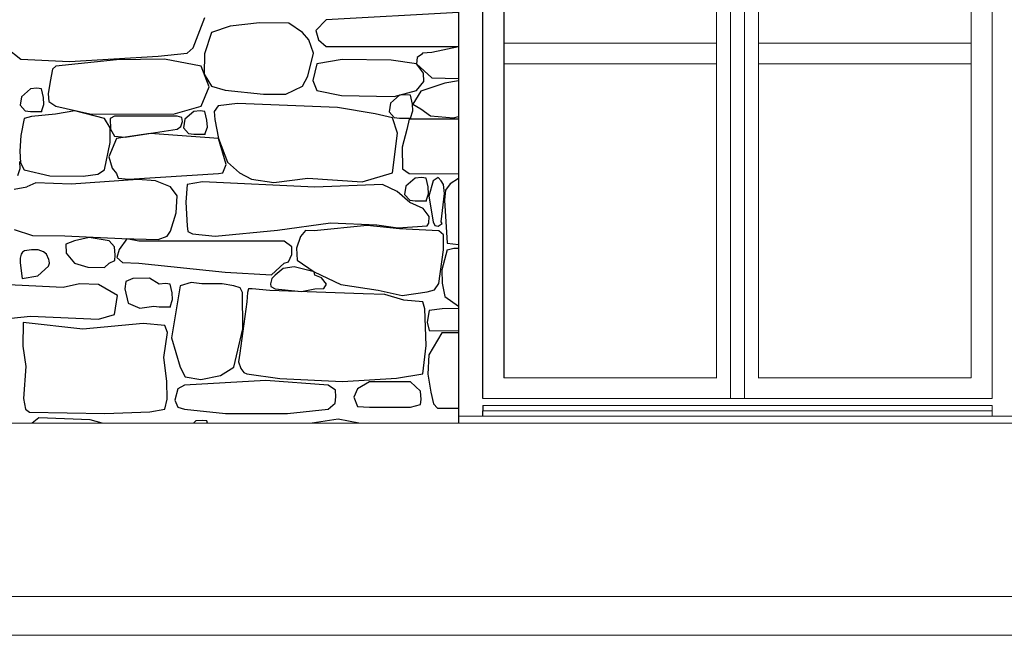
# Model space of a CAD drawing. Extents: x 169645 to 508157, y -5167 to 165945.
# Tile 87 of 130: x 185975 to 188797, y 144343 to 146110. Entities that reach past the tile are written whole.
import ezdxf

# ---------------------------------------------------------------- set-up
doc = ezdxf.new("R2010")
doc.units = 0
doc.header["$MEASUREMENT"] = 0
for name, color, linetype in [('Doublages Inter', 7, 'Continuous'), ('Environnement', 7, 'Continuous'), ('Murs  Pierre', 7, 'Continuous'), ('Murs Périphériques', 7, 'Continuous'), ('Trottoirs', 7, 'Continuous')]:
    doc.layers.add(name, color=color, linetype=linetype)

msp = doc.modelspace()

# ---------------------------------------------------------------- linework, layer by layer
at = {"layer": 'Doublages Inter'}
for p, q in [((187302, 145022.4), (187302, 148052.4)), ((187362, 147992.3), (187362, 145082.4)), ((187302, 145002.4), (187302, 144987.4)), ((187302, 144972.4), (187302, 144987.4))]:
    msp.add_line(p, q, dxfattribs=at)
at = {"layer": 'Doublages Inter', "linetype": 'Continuous', "lineweight": 20}
for p, q in [((188012, 148052.4), (188012, 145022.4)), ((188052, 145022.4), (188052, 148052.4)), ((188762, 148052.4), (188762, 145022.4)), ((187972, 145081.4), (187972, 147992.3)), ((188092, 147992.3), (188092, 145081.4)), ((188702, 145082.4), (188702, 147992.3)), ((187362, 146042.4), (187972, 146042.4)), ((188092, 146042.4), (188702, 146042.4)), ((187362, 145982.4), (187972, 145982.4)), ((188092, 145982.4), (188702, 145982.4)), ((187972, 145082.4), (187362, 145082.4)), ((188702, 145082.4), (188092, 145082.4)), ((188762, 145022.4), (187302, 145022.4)), ((188762, 145002.4), (187302, 145002.4)), ((188762, 144987.4), (188762, 145002.4)), ((187302, 144987.4), (188762, 144987.4)), ((188762, 144972.4), (188762, 144987.4))]:
    msp.add_line(p, q, dxfattribs=at)
at = {"layer": 'Environnement', "linetype": 'Continuous', "lineweight": 20}
msp.add_line((190089.2, 144952.4), (182823.9, 144952.4), dxfattribs=at)
at = {"layer": 'Murs  Pierre'}
for p, q in [((187232, 149522.4), (187232, 144952.4)), ((187232, 146130), (186852.8, 146108.8)), ((186471.9, 146028.4), (186504.9, 146115.8)), ((186578, 146090.6), (186524.7, 146072.6)), ((186662.1, 146100.8), (186578, 146090.6)), ((186746.5, 146099.2), (186662.1, 146100.8)), ((186784.8, 146072.6), (186746.5, 146099.2)), ((186852.8, 146108.8), (186823.2, 146078.7)), ((186524.7, 146072.6), (186504.4, 146011.1)), ((186803.5, 146051.3), (186784.8, 146072.6)), ((186823.2, 146078.7), (186830.7, 146052.1)), ((186817.1, 146013.9), (186803.5, 146051.3)), ((186830.7, 146052.1), (186852.8, 146032.3)), ((185936.9, 146028.3), (185978.2, 145996.5)), ((186117.3, 145989.6), (186371.2, 146005.3)), ((186371.2, 146005.3), (186455.1, 146013.4)), ((186455.1, 146013.4), (186471.9, 146028.4)), ((186504.4, 146011.1), (186503.7, 145952.8)), ((186800.8, 145947.8), (186817.1, 146013.9)), ((186852.8, 146032.3), (187232, 146032.3)), ((187126, 146010.1), (187113.6, 146001.1)), ((187129.3, 146013.7), (187126, 146010.1)), ((187156.4, 146015), (187129.3, 146013.7)), ((187232, 146031.7), (187156.4, 146015)), ((185978.2, 145996.5), (186117.3, 145989.6)), ((186078.5, 145976.2), (186068.9, 145967.7)), ((186251.7, 145994), (186078.5, 145976.2)), ((186389.8, 145996), (186251.7, 145994)), ((186494.4, 145976.2), (186389.8, 145996)), ((186517.3, 145916.9), (186494.4, 145976.2)), ((186826.4, 145982.8), (186815.2, 145935)), ((186898.7, 145995.1), (186826.4, 145982.8)), ((187039.9, 145993.7), (186898.7, 145995.1)), ((187111.6, 145982.8), (187039.9, 145993.7)), ((187113.6, 146001.1), (187111.6, 145982.8)), ((187131.8, 145956.3), (187111.6, 145982.8)), ((187111.6, 145982.8), (187156.4, 145942.6)), ((186068.9, 145967.7), (186061.5, 145932.3)), ((186503.7, 145952.8), (186524.7, 145918.8)), ((186784.8, 145918.8), (186800.8, 145947.8)), ((187132.6, 145932), (187131.8, 145956.3)), ((186061.5, 145932.3), (186056.6, 145897)), ((186815.2, 145935), (186826.4, 145906.2)), ((187111.6, 145906.2), (187132.6, 145932)), ((187193.4, 145927.5), (187124.8, 145904.9)), ((187156.4, 145942.6), (187232, 145940.7)), ((187232, 145933.9), (187193.4, 145927.5)), ((186005.5, 145911.2), (185979.4, 145888.6)), ((186023.9, 145912.8), (186005.5, 145911.2)), ((186037.1, 145911.2), (186023.9, 145912.8)), ((186042.9, 145886.2), (186037.1, 145911.2)), ((186056.6, 145897), (186058.4, 145874.7)), ((186494.4, 145861.4), (186517.3, 145916.9)), ((186524.7, 145918.8), (186563.3, 145907.4)), ((186563.3, 145907.4), (186673.5, 145896.3)), ((186673.5, 145896.3), (186737.9, 145895.5)), ((186737.9, 145895.5), (186784.8, 145918.8)), ((186826.4, 145906.2), (186896.8, 145891.9)), ((186896.8, 145891.9), (187047.9, 145889.6)), ((187063.1, 145892.5), (187037.1, 145869.9)), ((187047.9, 145889.6), (187111.6, 145906.2)), ((187081.6, 145894.1), (187063.1, 145892.5)), ((187094.8, 145892.5), (187081.6, 145894.1)), ((187100.6, 145867.4), (187094.8, 145892.5)), ((187124.8, 145904.9), (187101.1, 145866.7)), ((185979.4, 145888.6), (185975.7, 145864.1)), ((185975.7, 145864.1), (185990.5, 145847.8)), ((186037.1, 145845.9), (186044.1, 145866.5)), ((186044.1, 145866.5), (186042.9, 145886.2)), ((186058.4, 145874.7), (186078.5, 145861.4)), ((186599.4, 145869.5), (186543.9, 145862.7)), ((186885.8, 145857.2), (186599.4, 145869.5)), ((187037.1, 145869.9), (187033.4, 145845.4)), ((187101.8, 145847.8), (187100.6, 145867.4)), ((187101.1, 145866.7), (187124.8, 145853.4)), ((185990.5, 145847.8), (186005.5, 145845.9)), ((186005.5, 145845.9), (186037.1, 145845.9)), ((186077.2, 145838.8), (186008.9, 145832.1)), ((186133.1, 145848), (186077.2, 145838.8)), ((186078.5, 145861.4), (186175.5, 145839.7)), ((186217.8, 145825.7), (186133.1, 145848)), ((186175.5, 145839.7), (186414.3, 145838.6)), ((186414.3, 145838.6), (186494.4, 145861.4)), ((186473.9, 145846.3), (186447.9, 145823.7)), ((186492.3, 145848), (186473.9, 145846.3)), ((186505.6, 145846.3), (186492.3, 145848)), ((186511.4, 145821.3), (186505.6, 145846.3)), ((186543.9, 145862.7), (186532.5, 145846.5)), ((186532.5, 145846.5), (186534.4, 145823.2)), ((186993.2, 145839.7), (186885.8, 145857.2)), ((187042.9, 145828.1), (186993.2, 145839.7)), ((187033.4, 145845.4), (187048.1, 145829.1)), ((187094.8, 145827.2), (187101.8, 145847.8)), ((187124.8, 145853.4), (187152.6, 145833.6)), ((185987.4, 145825.7), (185978.1, 145777)), ((186008.9, 145832.1), (185987.4, 145825.7)), ((186234.4, 145799.1), (186217.8, 145825.7)), ((186246.7, 145833.1), (186234.1, 145826.1)), ((186234.1, 145826.1), (186234.5, 145795.1)), ((186426.1, 145833.1), (186246.7, 145833.1)), ((186439.1, 145829), (186426.1, 145833.1)), ((186436.5, 145802.8), (186441.4, 145817.4)), ((186441.4, 145817.4), (186439.1, 145829)), ((186447.9, 145823.7), (186444.2, 145799.2)), ((186512.6, 145801.6), (186511.4, 145821.3)), ((186534.4, 145823.2), (186544.2, 145768.3)), ((187057.9, 145783.9), (187042.9, 145828.1)), ((187048.1, 145829.1), (187063.1, 145827.2)), ((187063.1, 145827.2), (187094.8, 145827.2)), ((187091.1, 145823.7), (187083.9, 145794.7)), ((187232, 145823.7), (187091.1, 145823.7)), ((187152.6, 145833.6), (187217.7, 145828.1)), ((187217.7, 145828.1), (187232, 145831.4)), ((186233.5, 145757.2), (186234.4, 145799.1)), ((186234.5, 145795.1), (186246.7, 145775.1)), ((186348.5, 145783.1), (186252.1, 145768.3)), ((186276.6, 145772.3), (186426.1, 145795.2)), ((186544.2, 145768.3), (186348.5, 145783.1)), ((186426.1, 145795.2), (186436.5, 145802.8)), ((186444.2, 145799.2), (186458.9, 145782.9)), ((186458.9, 145782.9), (186473.9, 145781)), ((186473.9, 145781), (186505.6, 145781)), ((186505.6, 145781), (186512.6, 145801.6)), ((187042.9, 145669.9), (187057.9, 145783.9)), ((187083.9, 145794.7), (187071.4, 145743.8)), ((185978.1, 145777), (185975, 145732.3)), ((186217.8, 145678.5), (186233.5, 145757.2)), ((186252.1, 145768.3), (186230.1, 145716)), ((186246.7, 145775.1), (186276.6, 145772.3)), ((186544.2, 145768.3), (186570.2, 145700.8)), ((186566.1, 145693.9), (186544.2, 145768.3)), ((185975, 145732.3), (185976.6, 145698.6)), ((187071.4, 145743.8), (187072, 145681.2)), ((185975.8, 145683), (185974.6, 145702.6)), ((185976.6, 145698.6), (185987.4, 145678.5)), ((186230.1, 145716), (186239.9, 145683.9)), ((186556.6, 145670.3), (186566.1, 145693.9)), ((186570.2, 145700.8), (186604.6, 145669.9)), ((185968.8, 145662.3), (185975.8, 145683)), ((185987.4, 145678.5), (186061.1, 145661.4)), ((186156.1, 145660.5), (186198.2, 145666.3)), ((186198.2, 145666.3), (186217.8, 145678.5)), ((186239.9, 145683.9), (186252.1, 145668)), ((186252.1, 145668), (186257.3, 145655.1)), ((186287.9, 145651.8), (186544.2, 145668)), ((186544.2, 145668), (186556.6, 145670.3)), ((186604.6, 145669.9), (186638.9, 145652.1)), ((186956.1, 145644.1), (187042.9, 145669.9)), ((187072, 145681.2), (187091.1, 145668.6)), ((187091.1, 145668.6), (187232, 145667.2)), ((186020.5, 145641.5), (185995.4, 145630.3)), ((186122.4, 145637.5), (186020.5, 145641.5)), ((186061.1, 145661.4), (186156.1, 145660.5)), ((186313.3, 145651.1), (186122.4, 145637.5)), ((186257.3, 145655.1), (186287.9, 145651.8)), ((186363.5, 145647.1), (186313.3, 145651.1)), ((186407.3, 145630.3), (186363.5, 145647.1)), ((186498.5, 145644.4), (186454.8, 145636.3)), ((186821.1, 145629.4), (186498.5, 145644.4)), ((186638.9, 145652.1), (186702.7, 145642.5)), ((186702.7, 145642.5), (186800.3, 145655.1)), ((186800.3, 145655.1), (186956.1, 145644.1)), ((187107.8, 145654.8), (187081.7, 145632.2)), ((187126.2, 145656.4), (187107.8, 145654.8)), ((187139.4, 145654.8), (187126.2, 145656.4)), ((187145.2, 145629.7), (187139.4, 145654.8)), ((187160.3, 145646.8), (187147.3, 145602.9)), ((187173.7, 145656.8), (187160.3, 145646.8)), ((187182.7, 145646.8), (187173.7, 145656.8)), ((187189.2, 145636.3), (187182.7, 145646.8)), ((187208.5, 145638.9), (187195.4, 145620.4)), ((187232, 145653.5), (187208.5, 145638.9)), ((185958.7, 145623.3), (185995.4, 145630.3)), ((186426.1, 145604), (186407.3, 145630.3)), ((186454.8, 145636.3), (186451, 145586.4)), ((187014.9, 145636.3), (186821.1, 145629.4)), ((187056.6, 145616.4), (187014.9, 145636.3)), ((187092.8, 145585.5), (187056.6, 145616.4)), ((187081.7, 145632.2), (187078, 145607.7)), ((187139.4, 145589.5), (187146.4, 145610.1)), ((187146.4, 145610.1), (187145.2, 145629.7)), ((187182.7, 145529.7), (187192.1, 145610.9)), ((187192.1, 145610.9), (187189.2, 145636.3)), ((187195.4, 145620.4), (187192.4, 145592)), ((186422.8, 145555.2), (186426.1, 145604)), ((186451, 145586.4), (186454.8, 145518.1)), ((187078, 145607.7), (187092.8, 145591.4)), ((187092.8, 145591.4), (187107.8, 145589.5)), ((187131.5, 145568), (187092.8, 145585.5)), ((187107.8, 145589.5), (187139.4, 145589.5)), ((187147.3, 145602.9), (187160.3, 145529.7)), ((187192.4, 145592), (187199.7, 145468.2)), ((186407.3, 145502.9), (186422.8, 145555.2)), ((187148, 145545.3), (187131.5, 145568)), ((186713.5, 145505.8), (186865.9, 145526.3)), ((186865.9, 145526.3), (186998.8, 145521)), ((187142.6, 145518.1), (187147.7, 145526)), ((187147.7, 145526), (187148, 145545.3)), ((187160.3, 145529.7), (187164.8, 145518.9)), ((187174.1, 145517.5), (187185.3, 145525)), ((187185.3, 145525), (187182.7, 145529.7)), ((185958.7, 145507.3), (186010.9, 145490.8)), ((186396.9, 145488.3), (186407.3, 145502.9)), ((186454.8, 145518.1), (186456.2, 145501.8)), ((186456.2, 145501.8), (186469.7, 145495.3)), ((186534.7, 145488.9), (186713.5, 145505.8)), ((186793.5, 145504.5), (186780, 145487.7)), ((186819.1, 145503.6), (186793.5, 145504.5)), ((186970.8, 145518.6), (186819.1, 145503.6)), ((187063.6, 145509.7), (186970.8, 145518.6)), ((186998.8, 145521), (187058.8, 145512.5)), ((187058.8, 145512.5), (187142.6, 145518.1)), ((187175.6, 145503.6), (187063.6, 145509.7)), ((187164.8, 145518.9), (187174.1, 145517.5)), ((187189.2, 145492.3), (187175.6, 145503.6)), ((186010.9, 145490.8), (186104.4, 145489.9)), ((186104.4, 145489.9), (186267.4, 145481.9)), ((186132, 145475.2), (186107, 145466)), ((186173.9, 145485), (186132, 145475.2)), ((186231, 145475.2), (186173.9, 145485)), ((186246.6, 145458.2), (186231, 145475.2)), ((186282.1, 145480.7), (186260, 145450.2)), ((186267.4, 145481.9), (186371.5, 145478.7)), ((186316.2, 145473.9), (186282.1, 145480.7)), ((186732.7, 145473.9), (186316.2, 145473.9)), ((186371.5, 145478.7), (186396.9, 145488.3)), ((186469.7, 145495.3), (186534.7, 145488.9)), ((186754.9, 145457.9), (186732.7, 145473.9)), ((186780, 145487.7), (186767.8, 145453.9)), ((187189.2, 145478.8), (187189.2, 145492.3)), ((187189.4, 145448.8), (187189.2, 145478.8)), ((187199.7, 145468.2), (187232, 145464.4)), ((185982.6, 145443), (185978.6, 145437.2)), ((185988.5, 145446.6), (185982.6, 145443)), ((186008.2, 145449.3), (185988.5, 145446.6)), ((186027.5, 145449), (186008.2, 145449.3)), ((186042.6, 145443.8), (186027.5, 145449)), ((186051.6, 145437.2), (186042.6, 145443.8)), ((186107, 145466), (186108.2, 145439.3)), ((186248.4, 145434.1), (186246.6, 145458.2)), ((186260, 145450.2), (186253.3, 145427.7)), ((186754.3, 145435.5), (186754.9, 145457.9)), ((186767.8, 145453.9), (186769.6, 145419.3)), ((187175.6, 145353.1), (187189.4, 145448.8)), ((187199.6, 145448.8), (187185, 145391.5)), ((187199.6, 145448.8), (187219.2, 145453.8)), ((187219.2, 145453.8), (187232, 145454.3)), ((185975.9, 145425.5), (185975.6, 145411.9)), ((185975.6, 145411.9), (185982, 145367.2)), ((185978.6, 145437.2), (185975.9, 145425.5)), ((186057.9, 145421.8), (186051.6, 145437.2)), ((186059.5, 145417.5), (186057.9, 145421.8)), ((186060.3, 145410.7), (186059.5, 145417.5)), ((186108.2, 145439.3), (186132, 145411.2)), ((186231, 145411.2), (186247.3, 145419)), ((186247.3, 145419), (186248.4, 145434.1)), ((186253.3, 145427.7), (186269.1, 145412.7)), ((186269.1, 145412.7), (186316.2, 145411.2)), ((186732.7, 145411.2), (186745.1, 145415)), ((186745.1, 145415), (186754.3, 145435.5)), ((186769.6, 145419.3), (186819.1, 145385.9)), ((186026.9, 145374.6), (186057.6, 145402.4)), ((186057.6, 145402.4), (186060.3, 145410.7)), ((186132, 145411.2), (186169.9, 145399.4)), ((186169.9, 145399.4), (186217.4, 145398.2)), ((186217.4, 145398.2), (186231, 145411.2)), ((186316.2, 145411.2), (186563.2, 145385.3)), ((186563.2, 145385.3), (186696.4, 145377.3)), ((186696.4, 145377.3), (186732.7, 145411.2)), ((186729.6, 145395.3), (186706.7, 145376.2)), ((186761.6, 145400.6), (186729.6, 145395.3)), ((186819.1, 145385.9), (186761.6, 145400.6)), ((186819.1, 145385.9), (186895, 145349.4)), ((186820.9, 145376.2), (186819.1, 145385.9)), ((187185, 145391.5), (187185.3, 145354)), ((185981.7, 145367.2), (186026.9, 145374.6)), ((186278.7, 145358.1), (186276, 145337.2)), ((186298.6, 145367.3), (186278.7, 145358.1)), ((186346.8, 145368), (186298.6, 145367.3)), ((186374.2, 145351.1), (186346.8, 145368)), ((186466.2, 145355.9), (186435, 145345.8)), ((186496.6, 145352.1), (186466.2, 145355.9)), ((186697.2, 145366.9), (186693.1, 145351.6)), ((186706.7, 145376.2), (186697.2, 145366.9)), ((186839.3, 145369.2), (186820.9, 145376.2)), ((186854, 145351), (186839.3, 145369.2)), ((186099.3, 145340.8), (185922.8, 145349.5)), ((186146, 145351.5), (186099.3, 145340.8)), ((186200.2, 145349.5), (186146, 145351.5)), ((186254.7, 145317.8), (186200.2, 145349.5)), ((186276, 145337.2), (186285.3, 145296.4)), ((186392.7, 145352.7), (186374.2, 145351.1)), ((186405.9, 145351.1), (186392.7, 145352.7)), ((186411.7, 145326.1), (186405.9, 145351.1)), ((186435, 145345.8), (186409.3, 145196.9)), ((186555.2, 145351.4), (186496.6, 145352.1)), ((186588.8, 145345.8), (186555.2, 145351.4)), ((186606.7, 145340.5), (186588.8, 145345.8)), ((186613.5, 145326.7), (186606.7, 145340.5)), ((186627.2, 145327.3), (186625.7, 145300.3)), ((186630.4, 145337.1), (186627.2, 145327.3)), ((186641.1, 145337.4), (186630.4, 145337.1)), ((186691.4, 145332.9), (186641.1, 145337.4)), ((186959, 145323.2), (186691.4, 145332.9)), ((186693.1, 145351.6), (186694.1, 145344.2)), ((186694.1, 145344.2), (186706.7, 145337.2)), ((186706.7, 145337.2), (186782.8, 145329.7)), ((186782.8, 145329.7), (186820.9, 145337.2)), ((186820.9, 145337.2), (186846.6, 145338.1)), ((186846.6, 145338.1), (186854, 145351)), ((186895, 145349.4), (187002.1, 145333.1)), ((187002.1, 145333.1), (187070.8, 145318.1)), ((187070.8, 145318.1), (187143.1, 145328.8)), ((187143.1, 145328.8), (187164, 145334.6)), ((187164, 145334.6), (187175.6, 145353.1)), ((187185.3, 145354), (187193.4, 145315.7)), ((186246.6, 145263.9), (186254.7, 145317.8)), ((186405.9, 145285.8), (186412.9, 145306.4)), ((186412.9, 145306.4), (186411.7, 145326.1)), ((186625.7, 145300.3), (186605.4, 145153.1)), ((186614.3, 145222.2), (186613.5, 145326.7)), ((187021.3, 145320.7), (186959, 145323.2)), ((187075.8, 145304.4), (187021.3, 145320.7)), ((187130, 145300.3), (187075.8, 145304.4)), ((187136.2, 145280.3), (187130, 145300.3)), ((187193.4, 145315.7), (187232, 145287.2)), ((186285.3, 145296.4), (186319.2, 145282.4)), ((186319.2, 145282.4), (186359.3, 145287.7)), ((186359.3, 145287.7), (186374.2, 145285.8)), ((186374.2, 145285.8), (186405.9, 145285.8)), ((187139.4, 145175.1), (187136.2, 145280.3)), ((187147.9, 145275.2), (187142.2, 145242.2)), ((187185.5, 145280.3), (187147.9, 145275.2)), ((187232, 145280.8), (187185.5, 145280.3)), ((185922.8, 145250.1), (186005.9, 145259.4)), ((186005.9, 145259.4), (186200.2, 145250.1)), ((186200.2, 145250.1), (186246.6, 145263.9)), ((187142.2, 145242.2), (187147.9, 145218.2)), ((185984.5, 145241.1), (185983.7, 145172.7)), ((186155.2, 145221.4), (185984.5, 145241.1)), ((186328.1, 145238.4), (186155.2, 145221.4)), ((186391, 145232.3), (186328.1, 145238.4)), ((186398.6, 145211.8), (186391, 145232.3)), ((186588.8, 145112.2), (186614.3, 145222.2)), ((187147.9, 145218.2), (187232, 145217.2)), ((186388, 145140.3), (186398.6, 145211.8)), ((186409.3, 145196.9), (186435, 145112.2)), ((187184.8, 145211.2), (187147.7, 145147.6)), ((187232, 145211.2), (187184.8, 145211.2)), ((185983.7, 145172.7), (185992.4, 145114.2)), ((187130, 145093.7), (187139.4, 145175.1)), ((186396.7, 145072.2), (186388, 145140.3)), ((186605.4, 145153.1), (186601.9, 145127.9)), ((187147.7, 145147.6), (187144.7, 145092.8)), ((185992.4, 145114.2), (185985.1, 145022.4)), ((186435, 145112.2), (186448.8, 145084.6)), ((186550.5, 145088.5), (186588.8, 145112.2)), ((186601.9, 145127.9), (186608.4, 145108.9)), ((186608.4, 145108.9), (186617.4, 145097.8)), ((186680, 145074.3), (186446.9, 145060.7)), ((186448.8, 145084.6), (186493.9, 145077.3)), ((186493.9, 145077.3), (186550.5, 145088.5)), ((186617.4, 145097.8), (186625.7, 145093.7)), ((186625.7, 145093.7), (186720.5, 145080.5)), ((186858.7, 145060.7), (186680, 145074.3)), ((186720.5, 145080.5), (186900.4, 145071.9)), ((186900.4, 145071.9), (187055.2, 145080.7)), ((187055.2, 145080.7), (187130, 145093.7)), ((187144.7, 145092.8), (187153.1, 145040.8)), ((186397.2, 145020.5), (186396.7, 145072.2)), ((186427.7, 145050.5), (186419.1, 145017.9)), ((186446.9, 145060.7), (186427.7, 145050.5)), ((186880.1, 145046.4), (186858.7, 145060.7)), ((186881.1, 145027.5), (186880.1, 145046.4)), ((186942.9, 145050.3), (186932.3, 145027)), ((186976.9, 145070.6), (186942.9, 145050.3)), ((187094.4, 145070.6), (186976.9, 145070.6)), ((187123.1, 145043.4), (187094.4, 145070.6)), ((185985.1, 145022.4), (185991, 144992.3)), ((186391, 144992.3), (186397.2, 145020.5)), ((186419.1, 145017.9), (186427.9, 144997.8)), ((186879.1, 145009.6), (186881.1, 145027.5)), ((186932.3, 145027), (186943.3, 145000.3)), ((187125.9, 145019.5), (187123.1, 145043.4)), ((187123.7, 145006), (187125.9, 145019.5)), ((187153.1, 145040.8), (187160.8, 145007.9)), ((185991, 144992.3), (186002.5, 144983.8)), ((186347.9, 144984.2), (186391, 144992.3)), ((186427.9, 144997.8), (186446.9, 144992)), ((186446.9, 144992), (186564.8, 144979.7)), ((186742.3, 144979.9), (186858.7, 144992)), ((186858.7, 144992), (186879.1, 145009.6)), ((186943.3, 145000.3), (186976.9, 144998)), ((186976.9, 144998), (187094.4, 144998)), ((187094.4, 144998), (187123.7, 145006)), ((187160.8, 145007.9), (187172.6, 144995.1)), ((187172.6, 144995.1), (187184.8, 144994.7)), ((187184.8, 144994.7), (187232, 144994.7)), ((186002.5, 144983.8), (186218.9, 144979.4)), ((186029.6, 144967.6), (186010.6, 144952.4)), ((186176.3, 144961.6), (186029.6, 144967.6)), ((186211.2, 144952.4), (186176.3, 144961.6)), ((186218.9, 144979.4), (186347.9, 144984.2)), ((186498.1, 144960), (186479.7, 144958.4)), ((186511.4, 144958.4), (186498.1, 144960)), ((186564.8, 144979.7), (186742.3, 144979.9)), ((186887.4, 144963.8), (186812.7, 144952.4)), ((186946.5, 144952.4), (186887.4, 144963.8)), ((186479.7, 144958.4), (186472.8, 144952.4)), ((186512.8, 144952.4), (186511.4, 144958.4))]:
    msp.add_line(p, q, dxfattribs=at)
for p in [(186037.1, 145845.9), (187094.8, 145827.2), (186505.6, 145781), (187139.4, 145589.5), (186405.9, 145285.8)]:
    msp.add_point(p, dxfattribs=at)
at = {"layer": 'Murs Périphériques', "linetype": 'Continuous', "lineweight": 20}
msp.add_line((187232, 144972.4), (188832, 144972.4), dxfattribs=at)
at = {"layer": 'Trottoirs', "linetype": 'Continuous', "lineweight": 20}
for p, q in [((190089.2, 144454.5), (182823.9, 144454.5)), ((175445.2, 144343.4), (213087.6, 144343.4)), ((182819.5, 144343.4), (197032.9, 144343.4))]:
    msp.add_line(p, q, dxfattribs=at)

doc.saveas('drawing.dxf')
